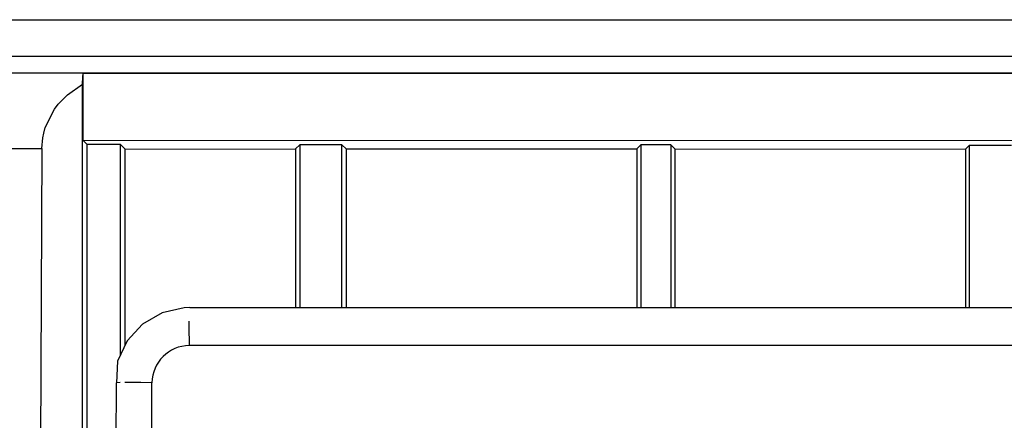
# Model space of a CAD drawing. Header units: millimetres. Extents: x -910 to -407, y -230 to 330.
# Tile 4 of 20: x -663 to -624, y -164 to -148. Entities that reach past the tile are written whole.
import ezdxf

# ---------------------------------------------------------------- set-up
doc = ezdxf.new("R2010")
doc.units = ezdxf.units.MM

# ---------------------------------------------------------------- blocks, each defined once
blk = doc.blocks.new('Frontteil__71', base_point=(-804.995, -150.511))
at = {"color": 1, "linetype": 'Continuous'}
for p, q in [((-800.12, -148.392), (-474.838, -148.392)), ((-476.019, -149.846), (-798.94, -149.846))]:
    blk.add_line(p, q, dxfattribs=at)
at = {"color": 7, "linetype": 'Continuous'}
for p, q in [((-653.41, -150.511), (-665.306, -150.511)), ((-652.996, -150.511), (-653.41, -150.511)), ((-628.16, -150.511), (-652.996, -150.511)), ((-622.626, -150.511), (-628.16, -150.511))]:
    blk.add_line(p, q, dxfattribs=at)
blk = doc.blocks.new('Linsengehaeuse__80', base_point=(-795.598, -189.511))
at = {"color": 7, "linetype": 'Continuous'}
for p, q in [((-657.959, -150.511), (-792.979, -150.511)), ((-660.159, -150.952), (-660.148, -150.668)), ((-660.148, -150.668), (-660.136, -150.526)), ((-660.136, -150.526), (-657.959, -150.511)), ((-660.136, -153.171), (-660.136, -150.526)), ((-657.959, -150.511), (-653.41, -150.511)), ((-653.41, -150.511), (-622.626, -150.511)), ((-660.76, -151.368), (-660.159, -150.952)), ((-660.159, -189.511), (-660.159, -150.952)), ((-661.123, -151.742), (-660.76, -151.368)), ((-661.27, -151.936), (-661.123, -151.742)), ((-661.633, -152.662), (-661.27, -151.936)), ((-661.696, -152.887), (-661.633, -152.662)), ((-661.77, -153.498), (-661.734, -153.072)), ((-661.734, -153.072), (-661.696, -152.887)), ((-659.979, -153.329), (-660.136, -153.171)), ((-614.822, -153.199), (-660.136, -153.171)), ((-658.664, -153.331), (-659.979, -153.329)), ((-659.979, -189.511), (-659.979, -153.329)), ((-658.479, -153.516), (-658.664, -153.331)), ((-658.664, -161.668), (-658.664, -153.331)), ((-651.729, -153.512), (-651.559, -153.342)), ((-649.896, -153.345), (-651.559, -153.342)), ((-651.559, -153.342), (-651.559, -159.794)), ((-649.729, -153.511), (-649.896, -153.345)), ((-649.896, -159.794), (-649.896, -153.345)), ((-638.229, -153.511), (-638.072, -153.354)), ((-636.886, -153.354), (-638.072, -153.354)), ((-638.072, -153.354), (-638.072, -159.794)), ((-636.886, -153.354), (-636.729, -153.512)), ((-636.886, -153.354), (-636.886, -159.794)), ((-625.229, -153.522), (-625.063, -153.356)), ((-625.063, -153.356), (-623.399, -153.356)), ((-625.063, -159.794), (-625.063, -153.356)), ((-661.77, -153.498), (-661.945, -189.511)), ((-658.479, -153.516), (-651.729, -153.512)), ((-658.479, -161.284), (-658.479, -153.516)), ((-651.729, -153.512), (-651.729, -159.794)), ((-649.729, -153.511), (-638.229, -153.511)), ((-649.729, -153.511), (-649.729, -159.794)), ((-638.229, -153.511), (-638.229, -159.794)), ((-636.729, -153.512), (-636.729, -159.794)), ((-636.729, -153.512), (-625.229, -153.522)), ((-625.229, -153.522), (-625.229, -159.794))]:
    blk.add_line(p, q, dxfattribs=at)
at = {"color": 1, "linetype": 'Continuous'}
blk.add_line((-795.466, -153.498), (-661.77, -153.498), dxfattribs=at)
blk = doc.blocks.new('Torsicherung__84', base_point=(-658.918, -229.953))
at = {"color": 7, "linetype": 'Continuous'}
for p, q in [((-657.01, -160.001), (-657.784, -160.449)), ((-656.138, -159.802), (-657.01, -160.001)), ((-655.915, -159.794), (-656.138, -159.802)), ((-655.915, -159.794), (-619.045, -159.794)), ((-657.784, -160.449), (-658.393, -161.104)), ((-658.393, -161.104), (-658.781, -161.91)), ((-658.781, -161.91), (-658.822, -162.776)), ((-658.855, -191.579), (-658.822, -162.776))]:
    blk.add_line(p, q, dxfattribs=at)
at = {"color": 1, "linetype": 'Continuous'}
for p, q in [((-655.949, -160.33), (-655.949, -160.544)), ((-655.949, -160.544), (-655.94, -161.294)), ((-619.019, -161.294), (-655.94, -161.294)), ((-658.669, -162.766), (-658.822, -162.776)), ((-658.255, -162.759), (-658.484, -162.76)), ((-657.854, -162.763), (-658.255, -162.759)), ((-657.414, -162.768), (-657.854, -162.763)), ((-657.414, -191.409), (-657.414, -162.768))]:
    blk.add_line(p, q, dxfattribs=at)
blk.add_arc((-655.914, -162.794), 1.5, 90.9998, 179.0002, dxfattribs=at)
blk = doc.blocks.new('Torsicherung_EZ_kpl__89', base_point=(-658.918, -229.953))
blk.add_blockref('Torsicherung__84', (-658.918, -229.953))
blk = doc.blocks.new('Linsengehaeuse_kpl___97', base_point=(-816.578, -229.953))
for name, p in [('Linsengehaeuse__80', (-795.598, -189.511)), ('Torsicherung_EZ_kpl__89', (-658.918, -229.953))]:
    blk.add_blockref(name, p)
blk = doc.blocks.new('Linsengehaeuse__98', base_point=(-795.598, -189.511))
at = {"color": 7, "linetype": 'Continuous'}
for p, q in [((-657.959, -150.511), (-792.979, -150.511)), ((-660.159, -150.952), (-660.148, -150.668)), ((-660.148, -150.668), (-660.136, -150.526)), ((-660.136, -150.526), (-657.959, -150.511)), ((-660.136, -153.171), (-660.136, -150.526)), ((-657.959, -150.511), (-653.41, -150.511)), ((-653.41, -150.511), (-622.626, -150.511)), ((-660.76, -151.368), (-660.159, -150.952)), ((-660.159, -189.511), (-660.159, -150.952)), ((-661.123, -151.742), (-660.76, -151.368)), ((-661.27, -151.936), (-661.123, -151.742)), ((-661.633, -152.662), (-661.27, -151.936)), ((-661.696, -152.887), (-661.633, -152.662)), ((-661.77, -153.498), (-661.734, -153.072)), ((-661.734, -153.072), (-661.696, -152.887)), ((-659.979, -153.329), (-660.136, -153.171)), ((-614.822, -153.199), (-660.136, -153.171)), ((-658.664, -153.331), (-659.979, -153.329)), ((-659.979, -189.511), (-659.979, -153.329)), ((-658.479, -153.516), (-658.664, -153.331)), ((-658.664, -161.668), (-658.664, -153.331)), ((-651.729, -153.512), (-651.559, -153.342)), ((-649.896, -153.345), (-651.559, -153.342)), ((-651.559, -153.342), (-651.559, -159.794)), ((-649.729, -153.511), (-649.896, -153.345)), ((-649.896, -159.794), (-649.896, -153.345)), ((-638.229, -153.511), (-638.072, -153.354)), ((-636.886, -153.354), (-638.072, -153.354)), ((-638.072, -153.354), (-638.072, -159.794)), ((-636.886, -153.354), (-636.729, -153.512)), ((-636.886, -153.354), (-636.886, -159.794)), ((-625.229, -153.522), (-625.063, -153.356)), ((-625.063, -153.356), (-623.399, -153.356)), ((-625.063, -159.794), (-625.063, -153.356)), ((-661.77, -153.498), (-661.945, -189.511)), ((-658.479, -153.516), (-651.729, -153.512)), ((-658.479, -161.284), (-658.479, -153.516)), ((-651.729, -153.512), (-651.729, -159.794)), ((-649.729, -153.511), (-638.229, -153.511)), ((-649.729, -153.511), (-649.729, -159.794)), ((-638.229, -153.511), (-638.229, -159.794)), ((-636.729, -153.512), (-636.729, -159.794)), ((-636.729, -153.512), (-625.229, -153.522)), ((-625.229, -153.522), (-625.229, -159.794))]:
    blk.add_line(p, q, dxfattribs=at)
at = {"color": 1, "linetype": 'Continuous'}
blk.add_line((-795.466, -153.498), (-661.77, -153.498), dxfattribs=at)
blk = doc.blocks.new('Torsicherung__101', base_point=(-658.918, -229.953))
at = {"color": 7, "linetype": 'Continuous'}
for p, q in [((-657.01, -160.001), (-657.784, -160.449)), ((-656.138, -159.802), (-657.01, -160.001)), ((-655.915, -159.794), (-656.138, -159.802)), ((-655.915, -159.794), (-619.045, -159.794)), ((-657.784, -160.449), (-658.393, -161.104)), ((-658.393, -161.104), (-658.781, -161.91)), ((-658.781, -161.91), (-658.822, -162.776)), ((-658.855, -191.579), (-658.822, -162.776))]:
    blk.add_line(p, q, dxfattribs=at)
at = {"color": 1, "linetype": 'Continuous'}
for p, q in [((-655.949, -160.33), (-655.949, -160.544)), ((-655.949, -160.544), (-655.94, -161.294)), ((-619.019, -161.294), (-655.94, -161.294)), ((-658.669, -162.766), (-658.822, -162.776)), ((-658.255, -162.759), (-658.484, -162.76)), ((-657.854, -162.763), (-658.255, -162.759)), ((-657.414, -162.768), (-657.854, -162.763)), ((-657.414, -191.409), (-657.414, -162.768))]:
    blk.add_line(p, q, dxfattribs=at)
blk.add_arc((-655.914, -162.794), 1.5, 90.9998, 179.0002, dxfattribs=at)
blk = doc.blocks.new('Torsicherung_EZ_kpl__107', base_point=(-658.918, -229.953))
blk.add_blockref('Torsicherung__101', (-658.918, -229.953))
blk = doc.blocks.new('Linsengehaeuse_kpl_-Mot-L4_0006142__115', base_point=(-816.578, -229.953))
for name, p in [('Linsengehaeuse__98', (-795.598, -189.511)), ('Torsicherung_EZ_kpl__107', (-658.918, -229.953))]:
    blk.add_blockref(name, p)
blk = doc.blocks.new('Gehaeuse_kpl__118', base_point=(-816.578, -229.953))
for name, p in [('Frontteil__71', (-804.995, -150.511)), ('Linsengehaeuse_kpl___97', (-816.578, -229.953)), ('Linsengehaeuse_kpl_-Mot-L4_0006142__115', (-816.578, -229.953))]:
    blk.add_blockref(name, p)
blk = doc.blocks.new('L10-für-dxf-Internet__119', base_point=(-909.919, -229.953))
blk.add_blockref('Gehaeuse_kpl__118', (-816.578, -229.953))
blk = doc.blocks.new('DrfsichtA', base_point=(-462, 100))
blk.add_blockref('L10-für-dxf-Internet__119', (-909.919, -229.953))

msp = doc.modelspace()

# ---------------------------------------------------------------- block references
msp.add_blockref('DrfsichtA', (-462, 100))

doc.saveas('drawing.dxf')
